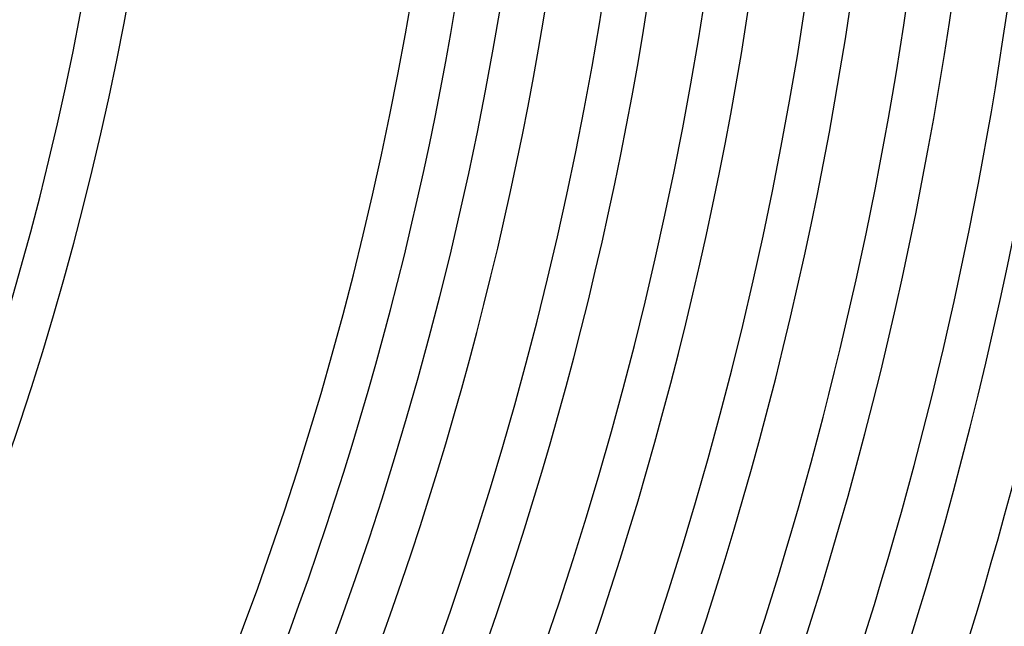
# Model space of a CAD drawing. Header units: millimetres. Extents: x -535 to 535, y -535 to 535.
# Tile 68 of 106: x 267 to 355, y -107 to -52. Entities that reach past the tile are written whole.
import ezdxf

# ---------------------------------------------------------------- set-up
doc = ezdxf.new("R2010")
doc.units = ezdxf.units.MM
doc.layers.add('THICK', color=7, linetype='Continuous')

msp = doc.modelspace()

# ---------------------------------------------------------------- linework, layer by layer
at = {"layer": 'THICK'}
for radius, start, end in [(471, 179.99998, 0), (462, 179.99998, 0), (453, 179.99998, 0), (444, 179.99998, 0), (435, 179.99998, 0), (426, 179.99998, 0), (417, 179.99998, 0), (408, 179.99998, 0), (399, 179.99998, 0), (390, 179.99998, 0), (381, 179.99998, 0), (372, 179.99998, 0), (363, 179.99998, 0), (354, 179.99998, 0), (345, 179.99998, 0), (336, 179.99998, 0), (327, 179.99998, 0), (318, 179.99998, 0), (310, 179.99998, 0), (480, 315.05868, 359.94127), (277, 315.41317, 359.58684), (281, 315.40727, 359.59268), (306, 315.37404, 359.62597), (314, 315.36361, 359.6364), (323, 315.3545, 359.64545), (332, 315.34516, 359.65485), (341, 315.33548, 359.66453), (350, 315.3274, 359.67261), (359, 315.3192, 359.68081), (368, 315.31141, 359.6886), (377, 315.30396, 359.69605), (386, 315.29686, 359.70315), (395, 315.2901, 359.70991), (404, 315.28362, 359.71633), (413, 315.27744, 359.72252), (422, 315.27153, 359.72848), (431, 315.26586, 359.73415), (440, 315.26042, 359.73959), (449, 315.2552, 359.7448), (458, 315.25022, 359.74979), (467, 315.24541, 359.7546), (476, 315.24077, 359.75924), (486, 315.23578, 359.76423), (490, 315.23355, 359.76646)]:
    msp.add_arc((0, 0), radius, start, end, dxfattribs=at)

doc.saveas('drawing.dxf')
